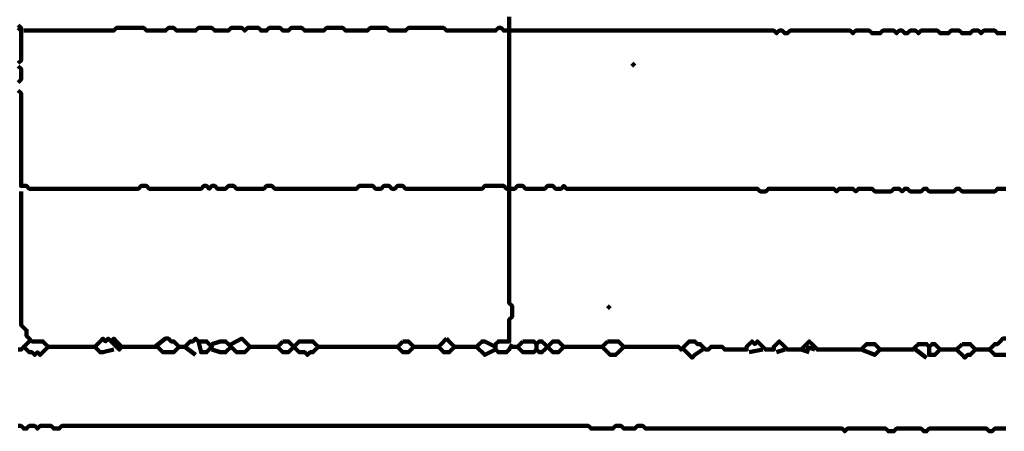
# Model space of a CAD drawing. Header units: metres. Extents: x 1959 to 4131, y 3282 to 4313.
# Tile 16 of 256: x 2124.14 to 2127.48, y 4289.09 to 4290.48. Entities that reach past the tile are written whole.
import ezdxf

# ---------------------------------------------------------------- set-up
doc = ezdxf.new("R2010")
doc.units = ezdxf.units.M
doc.layers.add('P', color=250, linetype='Continuous', lineweight=100)

msp = doc.modelspace()

# ---------------------------------------------------------------- linework, layer by layer
at = {"layer": 'P', "color": 0, "linetype": 'Continuous'}
for points in [[(2125.8015, 4290.4916), (2125.8015, 4290.4824), (2125.8015, 4290.4731), (2125.8015, 4290.4639), (2125.8015, 4290.4547), (2125.8015, 4290.4454), (2125.8015, 4290.4362), (2125.8015, 4290.427), (2125.8015, 4290.4178), (2125.8015, 4290.4085), (2125.8015, 4290.3993), (2125.8015, 4290.3901), (2125.8015, 4290.3808), (2125.8015, 4290.3716), (2125.8015, 4290.3624), (2125.8015, 4290.3531), (2125.8015, 4290.3439), (2125.8015, 4290.3347), (2125.8015, 4290.3254), (2125.8015, 4290.3162), (2125.8015, 4290.307), (2125.8015, 4290.2978), (2125.8015, 4290.2885), (2125.8015, 4290.2793), (2125.8015, 4290.2701), (2125.8015, 4290.2608), (2125.8015, 4290.2516), (2125.8015, 4290.2424), (2125.8015, 4290.2331), (2125.8015, 4290.2239), (2125.8015, 4290.2147), (2125.8015, 4290.2054), (2125.8015, 4290.1962), (2125.8015, 4290.187), (2125.8015, 4290.1778), (2125.8015, 4290.1685), (2125.8015, 4290.1593), (2125.8015, 4290.1501), (2125.8015, 4290.1408), (2125.8015, 4290.1316), (2125.8015, 4290.1224), (2125.8015, 4290.1131), (2125.8015, 4290.1039), (2125.8015, 4290.0947), (2125.8015, 4290.0854), (2125.8015, 4290.0762), (2125.8015, 4290.067), (2125.8015, 4290.0578), (2125.8015, 4290.0485), (2125.8015, 4290.0393), (2125.8015, 4290.0301), (2125.8015, 4290.0208), (2125.8015, 4290.0116), (2125.8015, 4290.0024), (2125.8015, 4289.9931), (2125.8015, 4289.9839), (2125.8015, 4289.9747), (2125.8015, 4289.9654), (2125.8015, 4289.9562), (2125.8015, 4289.947), (2125.8015, 4289.9378), (2125.8015, 4289.9285), (2125.8015, 4289.9193), (2125.8015, 4289.9101), (2125.8015, 4289.9008), (2125.8015, 4289.8916), (2125.8015, 4289.8824), (2125.8015, 4289.8731), (2125.8015, 4289.8639), (2125.8015, 4289.8547), (2125.8015, 4289.8454), (2125.8015, 4289.8362), (2125.8015, 4289.827), (2125.8015, 4289.8178), (2125.8015, 4289.8085), (2125.8015, 4289.7993), (2125.8015, 4289.7901), (2125.8015, 4289.7808), (2125.8015, 4289.7716), (2125.8015, 4289.7624), (2125.8015, 4289.7531), (2125.8015, 4289.7439), (2125.8015, 4289.7347), (2125.8015, 4289.7254), (2125.8015, 4289.7162), (2125.8015, 4289.707), (2125.8015, 4289.6978), (2125.8015, 4289.6885), (2125.8015, 4289.6793), (2125.8015, 4289.6701), (2125.8015, 4289.6608), (2125.8015, 4289.6516), (2125.8015, 4289.6424), (2125.8015, 4289.6331), (2125.8015, 4289.6239), (2125.8015, 4289.6147), (2125.8015, 4289.6054), (2125.8015, 4289.5962), (2125.8015, 4289.587), (2125.8015, 4289.5778), (2125.8015, 4289.5685), (2125.8015, 4289.5593), (2125.8015, 4289.5501), (2125.8015, 4289.5408), (2125.8015, 4289.5316), (2125.8015, 4289.5224), (2125.8107, 4289.5131), (2125.8107, 4289.5039), (2125.8107, 4289.4947), (2125.8107, 4289.4854), (2125.8107, 4289.4762), (2125.8015, 4289.467), (2125.8015, 4289.4578), (2125.8015, 4289.4485), (2125.8015, 4289.4393), (2125.8015, 4289.4301), (2125.8015, 4289.4208), (2125.8015, 4289.4116), (2125.8015, 4289.4024), (2125.8015, 4289.3931), (2125.7922, 4289.3931), (2125.783, 4289.3931), (2125.7738, 4289.3931), (2125.7645, 4289.3931), (2125.7553, 4289.3839), (2125.7553, 4289.3747), (2125.7553, 4289.3654), (2125.7645, 4289.3562), (2125.7738, 4289.3562), (2125.783, 4289.3562), (2125.7922, 4289.3562), (2125.8015, 4289.3654), (2125.8107, 4289.3839)], [(2124.1399, 4290.4639), (2124.1492, 4290.4547), (2124.1399, 4290.4454)], [(2124.1399, 4290.3347), (2124.1492, 4290.3439), (2124.1492, 4290.3531), (2124.1492, 4290.3624), (2124.1492, 4290.3716), (2124.1492, 4290.3808), (2124.1492, 4290.3901), (2124.1492, 4290.3993), (2124.1492, 4290.4085), (2124.1492, 4290.4178), (2124.1492, 4290.4547)], [(2124.1584, 4290.4454), (2124.1953, 4290.4454), (2124.2045, 4290.4454), (2124.2138, 4290.4454), (2124.223, 4290.4454), (2124.2322, 4290.4454), (2124.2415, 4290.4454), (2124.2507, 4290.4454), (2124.2599, 4290.4454), (2124.2692, 4290.4454), (2124.2784, 4290.4454), (2124.2876, 4290.4454), (2124.2968, 4290.4454), (2124.3061, 4290.4454), (2124.3153, 4290.4454), (2124.3245, 4290.4454), (2124.3338, 4290.4454), (2124.343, 4290.4454), (2124.3522, 4290.4454), (2124.3615, 4290.4454), (2124.3707, 4290.4454), (2124.3799, 4290.4454), (2124.3892, 4290.4454), (2124.3984, 4290.4454), (2124.4076, 4290.4454), (2124.4168, 4290.4454), (2124.4261, 4290.4454), (2124.4353, 4290.4454), (2124.4445, 4290.4454), (2124.4538, 4290.4454), (2124.463, 4290.4454), (2124.4722, 4290.4547), (2124.4815, 4290.4547), (2124.4907, 4290.4547), (2124.4999, 4290.4547), (2124.5092, 4290.4547), (2124.5184, 4290.4547), (2124.5276, 4290.4547), (2124.5368, 4290.4547), (2124.5461, 4290.4547), (2124.5553, 4290.4547), (2124.5645, 4290.4547), (2124.5738, 4290.4454), (2124.583, 4290.4454), (2124.5922, 4290.4454), (2124.6015, 4290.4454), (2124.6107, 4290.4454), (2124.6199, 4290.4454), (2124.6292, 4290.4454), (2124.6384, 4290.4454), (2124.6476, 4290.4547), (2124.6568, 4290.4547), (2124.6661, 4290.4547), (2124.6753, 4290.4454), (2124.6845, 4290.4454), (2124.6938, 4290.4454), (2124.703, 4290.4454), (2124.7122, 4290.4454), (2124.7215, 4290.4454), (2124.7307, 4290.4454), (2124.7399, 4290.4454), (2124.7492, 4290.4547), (2124.7584, 4290.4547), (2124.7676, 4290.4547), (2124.7768, 4290.4547), (2124.7861, 4290.4547), (2124.7953, 4290.4547), (2124.8045, 4290.4454), (2124.8138, 4290.4454), (2124.823, 4290.4454), (2124.8322, 4290.4454), (2124.8415, 4290.4454), (2124.8507, 4290.4454), (2124.8599, 4290.4547), (2124.8692, 4290.4547), (2124.8784, 4290.4547), (2124.8876, 4290.4547), (2124.8968, 4290.4547), (2124.9061, 4290.4454), (2124.9153, 4290.4547), (2124.9245, 4290.4547), (2124.9338, 4290.4547), (2124.943, 4290.4547), (2124.9522, 4290.4547), (2124.9615, 4290.4454), (2124.9707, 4290.4454), (2124.9799, 4290.4454), (2124.9892, 4290.4547), (2124.9984, 4290.4547), (2125.0076, 4290.4547), (2125.0168, 4290.4547), (2125.0261, 4290.4547), (2125.0353, 4290.4454), (2125.0445, 4290.4454), (2125.0538, 4290.4454), (2125.063, 4290.4547), (2125.0722, 4290.4547), (2125.0815, 4290.4547), (2125.0907, 4290.4547), (2125.0999, 4290.4547), (2125.1092, 4290.4454), (2125.1184, 4290.4454), (2125.1276, 4290.4454), (2125.1368, 4290.4454), (2125.1461, 4290.4454), (2125.1553, 4290.4454), (2125.1645, 4290.4454), (2125.1738, 4290.4454), (2125.183, 4290.4547), (2125.1922, 4290.4547), (2125.2015, 4290.4547), (2125.2107, 4290.4547), (2125.2199, 4290.4547), (2125.2292, 4290.4547), (2125.2384, 4290.4547), (2125.2476, 4290.4454), (2125.2568, 4290.4454), (2125.2661, 4290.4454), (2125.2753, 4290.4454), (2125.2845, 4290.4454), (2125.2938, 4290.4454), (2125.303, 4290.4454), (2125.3122, 4290.4454), (2125.3215, 4290.4454), (2125.3307, 4290.4547), (2125.3399, 4290.4547), (2125.3492, 4290.4547), (2125.3584, 4290.4547), (2125.3676, 4290.4547), (2125.3768, 4290.4547), (2125.3861, 4290.4547), (2125.3953, 4290.4454), (2125.4045, 4290.4454), (2125.4138, 4290.4454), (2125.423, 4290.4454), (2125.4322, 4290.4454), (2125.4415, 4290.4454), (2125.4507, 4290.4454), (2125.4599, 4290.4547), (2125.4692, 4290.4547), (2125.4784, 4290.4547), (2125.4876, 4290.4547), (2125.4968, 4290.4547), (2125.5061, 4290.4547), (2125.5153, 4290.4547), (2125.5245, 4290.4547), (2125.5338, 4290.4547), (2125.543, 4290.4547), (2125.5522, 4290.4547), (2125.5615, 4290.4547), (2125.5707, 4290.4547), (2125.5799, 4290.4547), (2125.5892, 4290.4454), (2125.5984, 4290.4454), (2125.6076, 4290.4454), (2125.6168, 4290.4454), (2125.6261, 4290.4454), (2125.6353, 4290.4454), (2125.6445, 4290.4454), (2125.6538, 4290.4454), (2125.663, 4290.4454), (2125.6722, 4290.4454), (2125.6815, 4290.4454), (2125.6907, 4290.4454), (2125.6999, 4290.4454), (2125.7092, 4290.4454), (2125.7184, 4290.4454), (2125.7276, 4290.4454), (2125.7368, 4290.4454), (2125.7461, 4290.4454), (2125.7553, 4290.4454), (2125.7645, 4290.4547), (2125.7738, 4290.4547), (2125.783, 4290.4454), (2125.7922, 4290.4454), (2125.8015, 4290.4454), (2125.8107, 4290.4454), (2125.8199, 4290.4454), (2125.8292, 4290.4454), (2125.8384, 4290.4454), (2125.8476, 4290.4454), (2125.8568, 4290.4454), (2125.8661, 4290.4454), (2125.8753, 4290.4454), (2125.8845, 4290.4454), (2125.8938, 4290.4454), (2125.903, 4290.4454), (2125.9122, 4290.4454), (2125.9215, 4290.4454), (2125.9307, 4290.4454), (2125.9399, 4290.4454), (2125.9492, 4290.4454), (2125.9584, 4290.4454), (2125.9676, 4290.4454), (2125.9768, 4290.4454), (2125.9861, 4290.4454), (2125.9953, 4290.4454), (2126.0045, 4290.4454), (2126.0138, 4290.4454), (2126.023, 4290.4454), (2126.0322, 4290.4454), (2126.0415, 4290.4454), (2126.0507, 4290.4454), (2126.0599, 4290.4454), (2126.0692, 4290.4454), (2126.0784, 4290.4454), (2126.0876, 4290.4454), (2126.0968, 4290.4454), (2126.1061, 4290.4454), (2126.1153, 4290.4454), (2126.1245, 4290.4454), (2126.1338, 4290.4454), (2126.143, 4290.4454), (2126.1522, 4290.4454), (2126.1615, 4290.4454), (2126.1707, 4290.4454), (2126.1799, 4290.4454), (2126.1892, 4290.4454), (2126.1984, 4290.4454), (2126.2076, 4290.4454), (2126.2168, 4290.4454), (2126.2261, 4290.4454), (2126.2353, 4290.4454), (2126.2445, 4290.4454), (2126.2538, 4290.4454), (2126.263, 4290.4454), (2126.2722, 4290.4454), (2126.2815, 4290.4454), (2126.2907, 4290.4454), (2126.2999, 4290.4454), (2126.3092, 4290.4454), (2126.3184, 4290.4454), (2126.3276, 4290.4454), (2126.3368, 4290.4454), (2126.3461, 4290.4454), (2126.3553, 4290.4454), (2126.3645, 4290.4454), (2126.3738, 4290.4454), (2126.383, 4290.4454), (2126.3922, 4290.4454), (2126.4015, 4290.4454), (2126.4107, 4290.4454), (2126.4199, 4290.4454), (2126.4292, 4290.4454), (2126.4384, 4290.4454), (2126.4476, 4290.4454), (2126.4568, 4290.4454), (2126.4661, 4290.4454), (2126.4753, 4290.4454), (2126.4845, 4290.4454), (2126.4938, 4290.4454), (2126.503, 4290.4454), (2126.5122, 4290.4454), (2126.5215, 4290.4454), (2126.5307, 4290.4454), (2126.5399, 4290.4454), (2126.5492, 4290.4454), (2126.5584, 4290.4454), (2126.5676, 4290.4454), (2126.5768, 4290.4454), (2126.5861, 4290.4454), (2126.5953, 4290.4454), (2126.6045, 4290.4454), (2126.6138, 4290.4454), (2126.623, 4290.4454), (2126.6322, 4290.4454), (2126.6415, 4290.4454), (2126.6507, 4290.4454), (2126.6599, 4290.4454), (2126.6692, 4290.4454), (2126.6784, 4290.4454), (2126.6876, 4290.4454), (2126.6968, 4290.4454), (2126.7061, 4290.4362), (2126.7153, 4290.4454), (2126.7245, 4290.4454), (2126.7338, 4290.4362), (2126.743, 4290.4362), (2126.7522, 4290.4454), (2126.7615, 4290.4454), (2126.7707, 4290.4454), (2126.7799, 4290.4454), (2126.7892, 4290.4454), (2126.7984, 4290.4454), (2126.8076, 4290.4454), (2126.8168, 4290.4454), (2126.8261, 4290.4454), (2126.8353, 4290.4454), (2126.8445, 4290.4454), (2126.8538, 4290.4454), (2126.863, 4290.4454), (2126.8722, 4290.4454), (2126.8815, 4290.4454), (2126.8907, 4290.4454), (2126.8999, 4290.4454), (2126.9092, 4290.4454), (2126.9184, 4290.4454), (2126.9276, 4290.4454), (2126.9368, 4290.4454), (2126.9461, 4290.4454), (2126.9553, 4290.4454), (2126.9645, 4290.4362), (2126.9738, 4290.4454), (2126.983, 4290.4454), (2126.9922, 4290.4454), (2127.0015, 4290.4454), (2127.0107, 4290.4454), (2127.0199, 4290.4454), (2127.0292, 4290.4362), (2127.0384, 4290.4362), (2127.0476, 4290.4362), (2127.0568, 4290.4362), (2127.0661, 4290.4454), (2127.0753, 4290.4454), (2127.0845, 4290.4454), (2127.0938, 4290.4454), (2127.103, 4290.4454), (2127.1122, 4290.4362), (2127.1215, 4290.4454), (2127.1307, 4290.4454), (2127.1399, 4290.4362), (2127.1492, 4290.4362), (2127.1584, 4290.4454), (2127.1676, 4290.4454), (2127.1768, 4290.4454), (2127.1861, 4290.4362), (2127.1953, 4290.4454), (2127.2045, 4290.4454), (2127.2138, 4290.4454), (2127.223, 4290.4454), (2127.2322, 4290.4454), (2127.2415, 4290.4454), (2127.2507, 4290.4454), (2127.2599, 4290.4362), (2127.2692, 4290.4362), (2127.2784, 4290.4362), (2127.2876, 4290.4362), (2127.2968, 4290.4454), (2127.3061, 4290.4454), (2127.3153, 4290.4454), (2127.3245, 4290.4454), (2127.3338, 4290.4362), (2127.343, 4290.4362), (2127.3522, 4290.4362), (2127.3615, 4290.4362), (2127.3707, 4290.4454), (2127.3799, 4290.4454), (2127.3892, 4290.4454), (2127.3984, 4290.4362), (2127.4076, 4290.4454), (2127.4168, 4290.4454), (2127.4261, 4290.4454), (2127.4353, 4290.4454), (2127.4445, 4290.4454), (2127.4538, 4290.4362), (2127.463, 4290.4362), (2127.4722, 4290.4362), (2127.4815, 4290.4362)], [(2124.1399, 4290.2701), (2124.1492, 4290.2793), (2124.1492, 4290.2885), (2124.1492, 4290.2978), (2124.1492, 4290.307), (2124.1492, 4290.3162), (2124.1399, 4290.3254)], [(2126.2261, 4290.3347), (2126.2168, 4290.3254)], [(2127.4815, 4289.9101), (2127.4722, 4289.9101), (2127.463, 4289.9101), (2127.4538, 4289.9101), (2127.4445, 4289.9008), (2127.4353, 4289.9008), (2127.4261, 4289.9008), (2127.4168, 4289.9008), (2127.4076, 4289.9008), (2127.3984, 4289.9008), (2127.3892, 4289.9008), (2127.3799, 4289.9008), (2127.3707, 4289.9008), (2127.3615, 4289.9008), (2127.3522, 4289.9008), (2127.343, 4289.9008), (2127.3338, 4289.9008), (2127.3245, 4289.9101), (2127.3153, 4289.9101), (2127.3061, 4289.9008), (2127.2968, 4289.9008), (2127.2876, 4289.9008), (2127.2784, 4289.9008), (2127.2692, 4289.9008), (2127.2599, 4289.9008), (2127.2507, 4289.9008), (2127.2415, 4289.9008), (2127.2322, 4289.9008), (2127.223, 4289.9008), (2127.2138, 4289.9101), (2127.2045, 4289.9101), (2127.1953, 4289.9008), (2127.1861, 4289.9008), (2127.1768, 4289.9008), (2127.1676, 4289.9008), (2127.1584, 4289.9008), (2127.1492, 4289.9101), (2127.1399, 4289.9101), (2127.1307, 4289.9008), (2127.1215, 4289.9101), (2127.1122, 4289.9101), (2127.103, 4289.9101), (2127.0938, 4289.9008), (2127.0845, 4289.9008), (2127.0753, 4289.9008), (2127.0661, 4289.9008), (2127.0568, 4289.9008), (2127.0476, 4289.9008), (2127.0384, 4289.9008), (2127.0292, 4289.9101), (2127.0199, 4289.9101), (2127.0107, 4289.9101), (2127.0015, 4289.9101), (2126.9922, 4289.9101), (2126.983, 4289.9101), (2126.9738, 4289.9008), (2126.9645, 4289.9101), (2126.9553, 4289.9101), (2126.9461, 4289.9101), (2126.9368, 4289.9101), (2126.9276, 4289.9101), (2126.9184, 4289.9101), (2126.9092, 4289.9008), (2126.8999, 4289.9101), (2126.8907, 4289.9101), (2126.8815, 4289.9101), (2126.8722, 4289.9101), (2126.863, 4289.9101), (2126.8538, 4289.9101), (2126.8445, 4289.9101), (2126.8353, 4289.9101), (2126.8261, 4289.9101), (2126.8168, 4289.9101), (2126.8076, 4289.9101), (2126.7984, 4289.9101), (2126.7892, 4289.9101), (2126.7799, 4289.9101), (2126.7707, 4289.9101), (2126.7615, 4289.9101), (2126.7522, 4289.9101), (2126.743, 4289.9101), (2126.7338, 4289.9101), (2126.7245, 4289.9101), (2126.7153, 4289.9101), (2126.7061, 4289.9101), (2126.6968, 4289.9101), (2126.6876, 4289.9101), (2126.6784, 4289.9101), (2126.6692, 4289.9008), (2126.6599, 4289.9008), (2126.6507, 4289.9008), (2126.6415, 4289.9101), (2126.6322, 4289.9101), (2126.623, 4289.9101), (2126.6138, 4289.9101), (2126.6045, 4289.9101), (2126.5953, 4289.9101), (2126.5861, 4289.9101), (2126.5768, 4289.9101), (2126.5676, 4289.9101), (2126.5584, 4289.9101), (2126.5492, 4289.9101), (2126.5399, 4289.9101), (2126.5307, 4289.9101), (2126.5215, 4289.9101), (2126.5122, 4289.9101), (2126.503, 4289.9101), (2126.4938, 4289.9101), (2126.4845, 4289.9101), (2126.4753, 4289.9101), (2126.4661, 4289.9101), (2126.4568, 4289.9101), (2126.4476, 4289.9101), (2126.4384, 4289.9101), (2126.4292, 4289.9101), (2126.4199, 4289.9101), (2126.4107, 4289.9101), (2126.4015, 4289.9101), (2126.3922, 4289.9101), (2126.383, 4289.9101), (2126.3738, 4289.9101), (2126.3645, 4289.9101), (2126.3553, 4289.9101), (2126.3461, 4289.9101), (2126.3368, 4289.9101), (2126.3276, 4289.9101), (2126.3184, 4289.9101), (2126.3092, 4289.9101), (2126.2999, 4289.9101), (2126.2907, 4289.9101), (2126.2815, 4289.9101), (2126.2722, 4289.9101), (2126.263, 4289.9101), (2126.2538, 4289.9101), (2126.2445, 4289.9101), (2126.2353, 4289.9101), (2126.2261, 4289.9101), (2126.2168, 4289.9101), (2126.2076, 4289.9101), (2126.1984, 4289.9101), (2126.1892, 4289.9101), (2126.1799, 4289.9101), (2126.1707, 4289.9101), (2126.1615, 4289.9101), (2126.1522, 4289.9101), (2126.143, 4289.9101), (2126.1338, 4289.9101), (2126.1245, 4289.9101), (2126.1153, 4289.9101), (2126.1061, 4289.9101), (2126.0968, 4289.9101), (2126.0876, 4289.9101), (2126.0784, 4289.9101), (2126.0692, 4289.9101), (2126.0599, 4289.9101), (2126.0507, 4289.9101), (2126.0415, 4289.9101), (2126.0322, 4289.9101), (2126.023, 4289.9101), (2126.0138, 4289.9101), (2126.0045, 4289.9101), (2125.9953, 4289.9101), (2125.9861, 4289.9193), (2125.9768, 4289.9101), (2125.9676, 4289.9101), (2125.9584, 4289.9101), (2125.9492, 4289.9193), (2125.9399, 4289.9193), (2125.9307, 4289.9193), (2125.9215, 4289.9101), (2125.9122, 4289.9101), (2125.903, 4289.9101), (2125.8938, 4289.9101), (2125.8845, 4289.9101), (2125.8753, 4289.9101), (2125.8661, 4289.9101), (2125.8568, 4289.9101), (2125.8476, 4289.9193), (2125.8384, 4289.9193), (2125.8292, 4289.9193), (2125.8199, 4289.9101), (2125.8107, 4289.9101), (2125.8015, 4289.9101), (2125.7922, 4289.9101), (2125.783, 4289.9193), (2125.7738, 4289.9193), (2125.7645, 4289.9193), (2125.7553, 4289.9193), (2125.7461, 4289.9193), (2125.7368, 4289.9193), (2125.7276, 4289.9193), (2125.7184, 4289.9193), (2125.7092, 4289.9101), (2125.6999, 4289.9101), (2125.6907, 4289.9101), (2125.6815, 4289.9101), (2125.6722, 4289.9101), (2125.663, 4289.9101), (2125.6538, 4289.9101), (2125.6445, 4289.9101), (2125.6353, 4289.9101), (2125.6261, 4289.9101), (2125.6168, 4289.9101), (2125.6076, 4289.9101), (2125.5984, 4289.9101), (2125.5892, 4289.9101), (2125.5799, 4289.9101), (2125.5707, 4289.9101), (2125.5615, 4289.9101), (2125.5522, 4289.9101), (2125.543, 4289.9101), (2125.5338, 4289.9101), (2125.5245, 4289.9101), (2125.5153, 4289.9101), (2125.5061, 4289.9101), (2125.4968, 4289.9101), (2125.4876, 4289.9101), (2125.4784, 4289.9101), (2125.4692, 4289.9101), (2125.4599, 4289.9101), (2125.4507, 4289.9101), (2125.4415, 4289.9193), (2125.4322, 4289.9193), (2125.423, 4289.9193), (2125.4138, 4289.9101), (2125.4045, 4289.9101), (2125.3953, 4289.9193), (2125.3861, 4289.9193), (2125.3768, 4289.9193), (2125.3676, 4289.9101), (2125.3584, 4289.9101), (2125.3492, 4289.9101), (2125.3399, 4289.9193), (2125.3307, 4289.9193), (2125.3215, 4289.9193), (2125.3122, 4289.9193), (2125.303, 4289.9193), (2125.2938, 4289.9193), (2125.2845, 4289.9101), (2125.2753, 4289.9101), (2125.2661, 4289.9101), (2125.2568, 4289.9101), (2125.2476, 4289.9101), (2125.2384, 4289.9101), (2125.2292, 4289.9101), (2125.2199, 4289.9101), (2125.2107, 4289.9101), (2125.2015, 4289.9101), (2125.1922, 4289.9101), (2125.183, 4289.9101), (2125.1738, 4289.9101), (2125.1645, 4289.9101), (2125.1553, 4289.9101), (2125.1461, 4289.9101), (2125.1368, 4289.9101), (2125.1276, 4289.9101), (2125.1184, 4289.9101), (2125.1092, 4289.9101), (2125.0999, 4289.9101), (2125.0907, 4289.9101), (2125.0815, 4289.9101), (2125.0722, 4289.9101), (2125.063, 4289.9101), (2125.0538, 4289.9101), (2125.0445, 4289.9101), (2125.0353, 4289.9101), (2125.0261, 4289.9101), (2125.0168, 4289.9101), (2125.0076, 4289.9101), (2124.9984, 4289.9193), (2124.9892, 4289.9193), (2124.9799, 4289.9193), (2124.9707, 4289.9101), (2124.9615, 4289.9101), (2124.9522, 4289.9101), (2124.943, 4289.9101), (2124.9338, 4289.9101), (2124.9245, 4289.9101), (2124.9153, 4289.9101), (2124.9061, 4289.9101), (2124.8968, 4289.9101), (2124.8876, 4289.9101), (2124.8784, 4289.9101), (2124.8692, 4289.9193), (2124.8599, 4289.9193), (2124.8507, 4289.9193), (2124.8415, 4289.9101), (2124.8322, 4289.9101), (2124.823, 4289.9101), (2124.8138, 4289.9101), (2124.8045, 4289.9193), (2124.7953, 4289.9193), (2124.7861, 4289.9101), (2124.7768, 4289.9193), (2124.7676, 4289.9193), (2124.7584, 4289.9101), (2124.7492, 4289.9101), (2124.7399, 4289.9101), (2124.7307, 4289.9101), (2124.7215, 4289.9101), (2124.7122, 4289.9101), (2124.703, 4289.9101), (2124.6938, 4289.9101), (2124.6845, 4289.9101), (2124.6753, 4289.9101), (2124.6661, 4289.9101), (2124.6568, 4289.9101), (2124.6476, 4289.9101), (2124.6384, 4289.9101), (2124.6292, 4289.9101), (2124.6199, 4289.9101), (2124.6107, 4289.9101), (2124.6015, 4289.9101), (2124.5922, 4289.9101), (2124.583, 4289.9101), (2124.5738, 4289.9193), (2124.5645, 4289.9193), (2124.5553, 4289.9193), (2124.5461, 4289.9101), (2124.5368, 4289.9101), (2124.5276, 4289.9101), (2124.5184, 4289.9101), (2124.5092, 4289.9101), (2124.4999, 4289.9101), (2124.4907, 4289.9101), (2124.4815, 4289.9101), (2124.4722, 4289.9101), (2124.463, 4289.9101), (2124.4538, 4289.9101), (2124.4445, 4289.9101), (2124.4353, 4289.9101), (2124.4261, 4289.9101), (2124.4168, 4289.9101), (2124.4076, 4289.9101), (2124.3984, 4289.9101), (2124.3892, 4289.9101), (2124.3799, 4289.9101), (2124.3707, 4289.9101), (2124.3615, 4289.9101), (2124.3522, 4289.9101), (2124.343, 4289.9101), (2124.3338, 4289.9101), (2124.3245, 4289.9101), (2124.3153, 4289.9101), (2124.3061, 4289.9101), (2124.2968, 4289.9101), (2124.2876, 4289.9101), (2124.2784, 4289.9101), (2124.2692, 4289.9101), (2124.2599, 4289.9101), (2124.2507, 4289.9101), (2124.2415, 4289.9101), (2124.2322, 4289.9101), (2124.223, 4289.9101), (2124.2138, 4289.9101), (2124.2045, 4289.9101), (2124.1953, 4289.9101), (2124.1861, 4289.9101), (2124.1768, 4289.9101), (2124.1676, 4289.9193), (2124.1584, 4289.9193), (2124.1492, 4289.9193), (2124.1492, 4289.9285), (2124.1492, 4289.9378), (2124.1492, 4289.947), (2124.1492, 4289.9562), (2124.1492, 4289.9654), (2124.1492, 4289.9747), (2124.1492, 4289.9839), (2124.1492, 4289.9931), (2124.1492, 4290.0024), (2124.1492, 4290.0116), (2124.1492, 4290.0208), (2124.1492, 4290.0301), (2124.1492, 4290.0393), (2124.1492, 4290.0485), (2124.1492, 4290.0578), (2124.1492, 4290.067), (2124.1492, 4290.0762), (2124.1492, 4290.0854), (2124.1492, 4290.0947), (2124.1492, 4290.1039), (2124.1492, 4290.1131), (2124.1492, 4290.1224), (2124.1492, 4290.1316), (2124.1492, 4290.1408), (2124.1492, 4290.1501), (2124.1492, 4290.1593), (2124.1492, 4290.1685), (2124.1492, 4290.1778), (2124.1492, 4290.187), (2124.1492, 4290.1962), (2124.1492, 4290.2054), (2124.1492, 4290.2147), (2124.1492, 4290.2239), (2124.1492, 4290.2331), (2124.1399, 4290.2424)], [(2124.1492, 4289.9008), (2124.1492, 4289.8639), (2124.1492, 4289.8547), (2124.1492, 4289.8454), (2124.1492, 4289.8362), (2124.1492, 4289.827), (2124.1492, 4289.8178), (2124.1492, 4289.8085), (2124.1492, 4289.7993), (2124.1492, 4289.7901), (2124.1492, 4289.7808), (2124.1492, 4289.7716), (2124.1492, 4289.7624), (2124.1492, 4289.7531), (2124.1492, 4289.7439), (2124.1492, 4289.7347), (2124.1492, 4289.7254), (2124.1492, 4289.7162), (2124.1492, 4289.707), (2124.1492, 4289.6978), (2124.1492, 4289.6885), (2124.1492, 4289.6793), (2124.1492, 4289.6701), (2124.1492, 4289.6608), (2124.1492, 4289.6516), (2124.1492, 4289.6424), (2124.1492, 4289.6331), (2124.1492, 4289.6239), (2124.1492, 4289.6147), (2124.1492, 4289.6054), (2124.1492, 4289.5962), (2124.1492, 4289.587), (2124.1492, 4289.5778), (2124.1492, 4289.5685), (2124.1492, 4289.5593), (2124.1492, 4289.5501), (2124.1492, 4289.5408), (2124.1492, 4289.5316), (2124.1492, 4289.5224), (2124.1492, 4289.5131), (2124.1492, 4289.5039), (2124.1492, 4289.4947), (2124.1492, 4289.4854), (2124.1492, 4289.4762), (2124.1492, 4289.467), (2124.1492, 4289.4578), (2124.1492, 4289.4485), (2124.1584, 4289.4393), (2124.1676, 4289.4301), (2124.1676, 4289.4208), (2124.1676, 4289.4116), (2124.1768, 4289.4024), (2124.1861, 4289.3931), (2124.1953, 4289.3931), (2124.2045, 4289.3931), (2124.2138, 4289.3931), (2124.223, 4289.3931), (2124.2322, 4289.3839), (2124.2415, 4289.3747), (2124.2322, 4289.3654), (2124.223, 4289.3562), (2124.2138, 4289.347), (2124.2045, 4289.3562), (2124.1953, 4289.347), (2124.1861, 4289.3562), (2124.1768, 4289.3562), (2124.1676, 4289.3654), (2124.1584, 4289.3747), (2124.1492, 4289.3654), (2124.1399, 4289.3654)], [(2126.143, 4289.5131), (2126.1338, 4289.5039)], [(2124.1768, 4289.3931), (2124.1584, 4289.3747)], [(2124.463, 4289.3654), (2124.4261, 4289.3562), (2124.4168, 4289.3562), (2124.4076, 4289.3654), (2124.3984, 4289.3747), (2124.4076, 4289.3839), (2124.4168, 4289.3931), (2124.4261, 4289.4024), (2124.4353, 4289.3931), (2124.4445, 4289.4024), (2124.4538, 4289.3931), (2124.463, 4289.4024), (2124.4722, 4289.3931), (2124.4815, 4289.3839), (2124.4907, 4289.3747), (2124.4815, 4289.3654), (2124.4538, 4289.3931)], [(2124.6015, 4289.3747), (2124.6384, 4289.4024), (2124.6476, 4289.4024), (2124.6568, 4289.3931), (2124.6661, 4289.3931), (2124.6753, 4289.3839), (2124.6845, 4289.3747), (2124.6753, 4289.3654), (2124.6661, 4289.3562), (2124.6568, 4289.3562), (2124.6476, 4289.3562), (2124.6384, 4289.3562), (2124.6292, 4289.3562), (2124.6199, 4289.3654), (2124.6107, 4289.3747), (2124.6015, 4289.3747), (2124.5922, 4289.3747), (2124.583, 4289.3747), (2124.5738, 4289.3747), (2124.5645, 4289.3747), (2124.5553, 4289.3747), (2124.5461, 4289.3747), (2124.5368, 4289.3747), (2124.5276, 4289.3747), (2124.4907, 4289.3747)], [(2124.7399, 4289.347), (2124.703, 4289.3747), (2124.7122, 4289.3839), (2124.7215, 4289.3931), (2124.7307, 4289.3931), (2124.7399, 4289.4024), (2124.7492, 4289.3931), (2124.7584, 4289.3931), (2124.7676, 4289.3931), (2124.7768, 4289.3931), (2124.7861, 4289.3839), (2124.7953, 4289.3747), (2124.7861, 4289.3654), (2124.7768, 4289.3562), (2124.7676, 4289.3562), (2124.7584, 4289.3562), (2124.7492, 4289.3931)], [(2124.8599, 4289.3839), (2124.8968, 4289.4024), (2124.9061, 4289.3931), (2124.9153, 4289.3839), (2124.9245, 4289.3747), (2124.9153, 4289.3654), (2124.9061, 4289.3562), (2124.8968, 4289.3562), (2124.8876, 4289.3562), (2124.8784, 4289.3562), (2124.8692, 4289.3654), (2124.8599, 4289.3747), (2124.8507, 4289.3839), (2124.8415, 4289.3931), (2124.8322, 4289.3931), (2124.823, 4289.3931), (2124.7953, 4289.3839)], [(2125.0353, 4289.3931), (2125.0445, 4289.3931), (2125.0538, 4289.3931), (2125.063, 4289.3839), (2125.0722, 4289.3747), (2125.0815, 4289.3654), (2125.0907, 4289.3562), (2125.0999, 4289.3562), (2125.1092, 4289.3562), (2125.1184, 4289.347), (2125.1276, 4289.3562), (2125.1368, 4289.3562), (2125.1461, 4289.3654), (2125.1553, 4289.3747), (2125.1461, 4289.3839), (2125.1368, 4289.3931), (2125.1276, 4289.3931), (2125.1184, 4289.3931), (2125.1092, 4289.3931), (2125.0999, 4289.3931), (2125.0907, 4289.3931), (2125.0815, 4289.3839), (2125.0722, 4289.3747), (2125.063, 4289.3654), (2125.0538, 4289.3562), (2125.0445, 4289.3562), (2125.0353, 4289.3562), (2125.0261, 4289.3654), (2125.0168, 4289.3747), (2125.0353, 4289.3931)], [(2125.4415, 4289.3931), (2125.4507, 4289.3931), (2125.4599, 4289.3931), (2125.4692, 4289.3839), (2125.4784, 4289.3747), (2125.4692, 4289.3654), (2125.4599, 4289.3562), (2125.4507, 4289.3562), (2125.4415, 4289.3562), (2125.4322, 4289.3654), (2125.423, 4289.3747), (2125.4415, 4289.3931)], [(2125.5892, 4289.4024), (2125.5984, 4289.3931), (2125.6076, 4289.3839), (2125.6168, 4289.3747), (2125.6076, 4289.3654), (2125.5984, 4289.3562), (2125.5892, 4289.3562), (2125.5799, 4289.3562), (2125.5707, 4289.3654), (2125.5615, 4289.3747), (2125.5707, 4289.3839), (2125.5892, 4289.4024)], [(2125.7553, 4289.3654), (2125.7184, 4289.347), (2125.7092, 4289.3562), (2125.6999, 4289.3654), (2125.6907, 4289.3747), (2125.6999, 4289.3839), (2125.7092, 4289.3931), (2125.7184, 4289.3931), (2125.7553, 4289.3747)], [(2125.8476, 4289.3931), (2125.8568, 4289.3931), (2125.8661, 4289.3931), (2125.8753, 4289.3931), (2125.8845, 4289.3931), (2125.8938, 4289.3839), (2125.903, 4289.3931), (2125.9122, 4289.3931), (2125.9215, 4289.3839), (2125.9307, 4289.3747), (2125.9399, 4289.3654), (2125.9492, 4289.3562), (2125.9584, 4289.3562), (2125.9676, 4289.3562), (2125.9768, 4289.3654), (2125.9861, 4289.3747), (2125.9768, 4289.3839), (2125.9676, 4289.3931), (2125.9584, 4289.3931), (2125.9492, 4289.3931), (2125.9399, 4289.3839), (2125.9307, 4289.3747), (2125.9215, 4289.3654), (2125.9122, 4289.3562), (2125.903, 4289.3562), (2125.8938, 4289.3654), (2125.8845, 4289.3562), (2125.8753, 4289.3562), (2125.8661, 4289.3562), (2125.8568, 4289.3562), (2125.8476, 4289.3562), (2125.8384, 4289.3654), (2125.8292, 4289.3747), (2125.8476, 4289.3931)], [(2125.8938, 4289.3839), (2125.8938, 4289.3654)], [(2126.1338, 4289.3931), (2126.143, 4289.3931), (2126.1522, 4289.3931), (2126.1615, 4289.3931), (2126.1707, 4289.3931), (2126.1799, 4289.3839), (2126.1892, 4289.3747), (2126.1799, 4289.3654), (2126.1707, 4289.3562), (2126.1615, 4289.347), (2126.1522, 4289.347), (2126.143, 4289.347), (2126.1338, 4289.3562), (2126.1245, 4289.3654), (2126.1153, 4289.3747), (2126.1338, 4289.3931)], [(2126.1892, 4289.3747), (2126.2261, 4289.3747), (2126.2353, 4289.3747), (2126.2445, 4289.3747), (2126.2538, 4289.3747), (2126.263, 4289.3747), (2126.2722, 4289.3747), (2126.2815, 4289.3747), (2126.2907, 4289.3747), (2126.2999, 4289.3747), (2126.3092, 4289.3747), (2126.3184, 4289.3747), (2126.3276, 4289.3747), (2126.3368, 4289.3747), (2126.3461, 4289.3747), (2126.3553, 4289.3747), (2126.3645, 4289.3747), (2126.3738, 4289.3747), (2126.383, 4289.3654), (2126.3922, 4289.3747), (2126.4015, 4289.3839), (2126.4107, 4289.3931), (2126.4199, 4289.3931), (2126.4292, 4289.3931), (2126.4384, 4289.3839), (2126.4476, 4289.3839), (2126.4568, 4289.3747), (2126.4661, 4289.3654), (2126.4753, 4289.3654), (2126.4845, 4289.3747), (2126.4938, 4289.3747), (2126.503, 4289.3747), (2126.5122, 4289.3747), (2126.5215, 4289.3747), (2126.5307, 4289.3654), (2126.5399, 4289.3654), (2126.5492, 4289.3654), (2126.5584, 4289.3654), (2126.5676, 4289.3654), (2126.5768, 4289.3654), (2126.5861, 4289.3654), (2126.5953, 4289.3654), (2126.6045, 4289.3654), (2126.6045, 4289.3747), (2126.6138, 4289.3839), (2126.623, 4289.3931), (2126.6322, 4289.3839), (2126.6415, 4289.3931), (2126.6507, 4289.3839), (2126.6599, 4289.3747), (2126.6692, 4289.3654), (2126.6784, 4289.3654), (2126.6876, 4289.3654), (2126.6968, 4289.3654), (2126.6968, 4289.3747), (2126.7061, 4289.3839), (2126.7153, 4289.3931), (2126.7245, 4289.3839), (2126.7338, 4289.3747), (2126.743, 4289.3654), (2126.7522, 4289.3654), (2126.7615, 4289.3654), (2126.7707, 4289.3654), (2126.7799, 4289.3654), (2126.7892, 4289.3654), (2126.7984, 4289.3747), (2126.8076, 4289.3839), (2126.8168, 4289.3931), (2126.8261, 4289.3839), (2126.8353, 4289.3747), (2126.8445, 4289.3654), (2126.8538, 4289.3654), (2126.863, 4289.3654), (2126.8722, 4289.3654), (2126.8815, 4289.3654), (2126.8907, 4289.3654), (2126.8999, 4289.3654), (2126.9092, 4289.3654), (2126.9184, 4289.3654), (2126.9276, 4289.3654), (2126.9368, 4289.3654), (2126.9461, 4289.3654), (2126.9553, 4289.3654), (2126.9645, 4289.3654), (2126.9738, 4289.3654), (2126.983, 4289.3654), (2126.9922, 4289.3654), (2127.0015, 4289.3747), (2127.0107, 4289.3839), (2127.0199, 4289.3839), (2127.0292, 4289.3839), (2127.0384, 4289.3839), (2127.0476, 4289.3747), (2127.0568, 4289.3654), (2127.0476, 4289.3562), (2127.0384, 4289.347), (2126.9922, 4289.3654)], [(2127.0568, 4289.3654), (2127.0938, 4289.3654), (2127.103, 4289.3654), (2127.1122, 4289.3654), (2127.1215, 4289.3654), (2127.1307, 4289.3654), (2127.1399, 4289.3654), (2127.1492, 4289.3654), (2127.1584, 4289.3654), (2127.1676, 4289.3654), (2127.1768, 4289.3747), (2127.1861, 4289.3839), (2127.1953, 4289.3839), (2127.2045, 4289.3839), (2127.2138, 4289.3839), (2127.223, 4289.3747), (2127.2322, 4289.3839), (2127.2415, 4289.3839), (2127.2507, 4289.3747), (2127.2599, 4289.3654), (2127.2507, 4289.3562), (2127.2415, 4289.347), (2127.2322, 4289.347), (2127.223, 4289.347), (2127.223, 4289.3747)], [(2127.3338, 4289.3839), (2127.343, 4289.3839), (2127.3522, 4289.3839), (2127.3615, 4289.3839), (2127.3707, 4289.3747), (2127.3799, 4289.3654), (2127.3707, 4289.3562), (2127.3615, 4289.347), (2127.3522, 4289.347), (2127.343, 4289.3378), (2127.3338, 4289.347), (2127.3245, 4289.3562), (2127.3153, 4289.3654), (2127.3338, 4289.3839)], [(2127.4815, 4289.347), (2127.4722, 4289.347), (2127.463, 4289.347), (2127.4538, 4289.347), (2127.4445, 4289.347), (2127.4353, 4289.3562), (2127.4261, 4289.3654), (2127.4353, 4289.3747), (2127.4445, 4289.3839), (2127.4538, 4289.3839), (2127.463, 4289.3931), (2127.4722, 4289.4024), (2127.4815, 4289.4024)], [(2124.2415, 4289.3747), (2124.2784, 4289.3747), (2124.2876, 4289.3747), (2124.2968, 4289.3747), (2124.3061, 4289.3747), (2124.3153, 4289.3747), (2124.3245, 4289.3747), (2124.3338, 4289.3747), (2124.343, 4289.3747), (2124.3522, 4289.3747), (2124.3615, 4289.3747), (2124.3707, 4289.3747), (2124.3984, 4289.3747)], [(2124.6845, 4289.3747), (2124.703, 4289.3747)], [(2124.8599, 4289.3747), (2124.8415, 4289.3562), (2124.8322, 4289.3562), (2124.823, 4289.3562), (2124.7953, 4289.3654)], [(2124.9245, 4289.3747), (2124.9615, 4289.3747), (2124.9707, 4289.3747), (2124.9799, 4289.3747), (2125.0168, 4289.3747)], [(2125.1553, 4289.3747), (2125.1922, 4289.3747), (2125.2015, 4289.3747), (2125.2107, 4289.3747), (2125.2199, 4289.3747), (2125.2292, 4289.3747), (2125.2384, 4289.3747), (2125.2476, 4289.3747), (2125.2568, 4289.3747), (2125.2661, 4289.3747), (2125.2753, 4289.3747), (2125.2845, 4289.3747), (2125.2938, 4289.3747), (2125.303, 4289.3747), (2125.3122, 4289.3747), (2125.3215, 4289.3747), (2125.3307, 4289.3747), (2125.3399, 4289.3747), (2125.3492, 4289.3747), (2125.3584, 4289.3747), (2125.3676, 4289.3747), (2125.3768, 4289.3747), (2125.3861, 4289.3747), (2125.3953, 4289.3747), (2125.423, 4289.3747)], [(2125.4784, 4289.3747), (2125.5061, 4289.3747), (2125.5153, 4289.3747), (2125.5245, 4289.3747), (2125.5338, 4289.3747), (2125.543, 4289.3747), (2125.5615, 4289.3747)], [(2125.6168, 4289.3747), (2125.6445, 4289.3747), (2125.6538, 4289.3747), (2125.6907, 4289.3747)], [(2125.8107, 4289.3747), (2125.8292, 4289.3747)], [(2125.9861, 4289.3747), (2126.023, 4289.3747), (2126.0322, 4289.3747), (2126.0415, 4289.3747), (2126.0507, 4289.3747), (2126.0599, 4289.3747), (2126.0692, 4289.3747), (2126.0784, 4289.3747), (2126.1153, 4289.3747)], [(2126.3922, 4289.3654), (2126.4107, 4289.347), (2126.4199, 4289.3378), (2126.4292, 4289.347), (2126.4568, 4289.3654)], [(2126.6599, 4289.3654), (2126.6138, 4289.3562)], [(2126.7061, 4289.3562), (2126.7338, 4289.3654)], [(2126.7892, 4289.3654), (2126.8168, 4289.3562)], [(2126.8076, 4289.3747), (2126.8353, 4289.3654)], [(2127.1768, 4289.3654), (2127.2138, 4289.3378)], [(2127.2599, 4289.3654), (2127.2784, 4289.3654), (2127.2876, 4289.3654), (2127.2968, 4289.3654), (2127.3153, 4289.3654)], [(2127.3799, 4289.3654), (2127.4261, 4289.3654)], [(2124.1399, 4289.107), (2124.1492, 4289.107), (2124.1584, 4289.0978), (2124.1676, 4289.0978), (2124.1768, 4289.107), (2124.1861, 4289.107), (2124.1953, 4289.107), (2124.2045, 4289.0978), (2124.2138, 4289.107), (2124.223, 4289.107), (2124.2322, 4289.107), (2124.2415, 4289.107), (2124.2507, 4289.107), (2124.2599, 4289.0978), (2124.2692, 4289.0978), (2124.2784, 4289.0978), (2124.2876, 4289.107), (2124.2968, 4289.107), (2124.3061, 4289.107), (2124.3153, 4289.107), (2124.3245, 4289.107), (2124.3338, 4289.107), (2124.343, 4289.107), (2124.3522, 4289.107), (2124.3615, 4289.107), (2124.3707, 4289.107), (2124.3799, 4289.107), (2124.3892, 4289.107), (2124.3984, 4289.107), (2124.4076, 4289.107), (2124.4168, 4289.107), (2124.4261, 4289.107), (2124.4353, 4289.107), (2124.4445, 4289.107), (2124.4538, 4289.107), (2124.463, 4289.107), (2124.4722, 4289.107), (2124.4815, 4289.107), (2124.4907, 4289.107), (2124.4999, 4289.107), (2124.5092, 4289.107), (2124.5184, 4289.107), (2124.5276, 4289.107), (2124.5368, 4289.107), (2124.5461, 4289.107), (2124.5553, 4289.107), (2124.5645, 4289.107), (2124.5738, 4289.107), (2124.583, 4289.107), (2124.5922, 4289.107), (2124.6015, 4289.107), (2124.6107, 4289.107), (2124.6199, 4289.107), (2124.6292, 4289.107), (2124.6384, 4289.107), (2124.6476, 4289.107), (2124.6568, 4289.107), (2124.6661, 4289.107), (2124.6753, 4289.107), (2124.6845, 4289.107), (2124.6938, 4289.107), (2124.703, 4289.107), (2124.7122, 4289.107), (2124.7215, 4289.107), (2124.7307, 4289.107), (2124.7399, 4289.107), (2124.7492, 4289.107), (2124.7584, 4289.107), (2124.7676, 4289.107), (2124.7768, 4289.107), (2124.7861, 4289.107), (2124.7953, 4289.107), (2124.8045, 4289.107), (2124.8138, 4289.107), (2124.823, 4289.107), (2124.8322, 4289.107), (2124.8415, 4289.107), (2124.8507, 4289.107), (2124.8599, 4289.107), (2124.8692, 4289.107), (2124.8784, 4289.107), (2124.8876, 4289.107), (2124.8968, 4289.107), (2124.9061, 4289.107), (2124.9153, 4289.107), (2124.9245, 4289.107), (2124.9338, 4289.107), (2124.943, 4289.107), (2124.9522, 4289.107), (2124.9615, 4289.107), (2124.9707, 4289.107), (2124.9799, 4289.107), (2124.9892, 4289.107), (2124.9984, 4289.107), (2125.0076, 4289.107), (2125.0168, 4289.107), (2125.0261, 4289.107), (2125.0353, 4289.107), (2125.0445, 4289.107), (2125.0538, 4289.107), (2125.063, 4289.107), (2125.0722, 4289.107), (2125.0815, 4289.107), (2125.0907, 4289.107), (2125.0999, 4289.107), (2125.1092, 4289.107), (2125.1184, 4289.107), (2125.1276, 4289.107), (2125.1368, 4289.107), (2125.1461, 4289.107), (2125.1553, 4289.107), (2125.1645, 4289.107), (2125.1738, 4289.107), (2125.183, 4289.107), (2125.1922, 4289.107), (2125.2015, 4289.107), (2125.2107, 4289.107), (2125.2199, 4289.107), (2125.2292, 4289.107), (2125.2384, 4289.107), (2125.2476, 4289.107), (2125.2568, 4289.107), (2125.2661, 4289.107), (2125.2753, 4289.107), (2125.2845, 4289.107), (2125.2938, 4289.107), (2125.303, 4289.107), (2125.3122, 4289.107), (2125.3215, 4289.107), (2125.3307, 4289.107), (2125.3399, 4289.107), (2125.3492, 4289.107), (2125.3584, 4289.107), (2125.3676, 4289.107), (2125.3768, 4289.107), (2125.3861, 4289.107), (2125.3953, 4289.107), (2125.4045, 4289.107), (2125.4138, 4289.107), (2125.423, 4289.107), (2125.4322, 4289.107), (2125.4415, 4289.107), (2125.4507, 4289.107), (2125.4599, 4289.107), (2125.4692, 4289.107), (2125.4784, 4289.107), (2125.4876, 4289.107), (2125.4968, 4289.107), (2125.5061, 4289.107), (2125.5153, 4289.107), (2125.5245, 4289.107), (2125.5338, 4289.107), (2125.543, 4289.107), (2125.5522, 4289.107), (2125.5615, 4289.107), (2125.5707, 4289.107), (2125.5799, 4289.107), (2125.5892, 4289.107), (2125.5984, 4289.107), (2125.6076, 4289.107), (2125.6168, 4289.107), (2125.6261, 4289.107), (2125.6353, 4289.107), (2125.6445, 4289.107), (2125.6538, 4289.107), (2125.663, 4289.107), (2125.6722, 4289.107), (2125.6815, 4289.107), (2125.6907, 4289.107), (2125.6999, 4289.107), (2125.7092, 4289.107), (2125.7184, 4289.107), (2125.7276, 4289.107), (2125.7368, 4289.107), (2125.7461, 4289.107), (2125.7553, 4289.107), (2125.7645, 4289.107), (2125.7738, 4289.107), (2125.783, 4289.107), (2125.7922, 4289.107), (2125.8015, 4289.107), (2125.8107, 4289.107), (2125.8199, 4289.107), (2125.8292, 4289.107), (2125.8384, 4289.107), (2125.8476, 4289.107), (2125.8568, 4289.107), (2125.8661, 4289.107), (2125.8753, 4289.107), (2125.8845, 4289.107), (2125.8938, 4289.107), (2125.903, 4289.107), (2125.9122, 4289.107), (2125.9215, 4289.107), (2125.9307, 4289.107), (2125.9399, 4289.107), (2125.9492, 4289.107), (2125.9584, 4289.107), (2125.9676, 4289.107), (2125.9768, 4289.107), (2125.9861, 4289.107), (2125.9953, 4289.107), (2126.0045, 4289.107), (2126.0138, 4289.107), (2126.023, 4289.107), (2126.0322, 4289.107), (2126.0415, 4289.107), (2126.0507, 4289.107), (2126.0599, 4289.107), (2126.0692, 4289.107), (2126.0784, 4289.0978), (2126.0876, 4289.0978), (2126.0968, 4289.0978), (2126.1061, 4289.0978), (2126.1153, 4289.0978), (2126.1245, 4289.0978), (2126.1338, 4289.0978), (2126.143, 4289.0978), (2126.1522, 4289.0978), (2126.1615, 4289.107), (2126.1707, 4289.107), (2126.1799, 4289.107), (2126.1892, 4289.0978), (2126.1984, 4289.0978), (2126.2076, 4289.0978), (2126.2168, 4289.0978), (2126.2261, 4289.0978), (2126.2353, 4289.107), (2126.2445, 4289.107), (2126.2538, 4289.107), (2126.263, 4289.0978), (2126.2722, 4289.0978), (2126.2815, 4289.0978), (2126.2907, 4289.0978), (2126.2999, 4289.0978), (2126.3092, 4289.0978), (2126.3184, 4289.0978), (2126.3276, 4289.0978), (2126.3368, 4289.0978), (2126.3461, 4289.0978), (2126.3553, 4289.0978), (2126.3645, 4289.0978), (2126.3738, 4289.0978), (2126.383, 4289.0978), (2126.3922, 4289.0978), (2126.4015, 4289.0978), (2126.4107, 4289.0978), (2126.4199, 4289.0978), (2126.4292, 4289.0978), (2126.4384, 4289.0978), (2126.4476, 4289.0978), (2126.4568, 4289.0978), (2126.4661, 4289.0978), (2126.4753, 4289.0978), (2126.4845, 4289.0978), (2126.4938, 4289.0978), (2126.503, 4289.0978), (2126.5122, 4289.0978), (2126.5215, 4289.0978), (2126.5307, 4289.0978), (2126.5399, 4289.0978), (2126.5492, 4289.0978), (2126.5584, 4289.0978), (2126.5676, 4289.0978), (2126.5768, 4289.0978), (2126.5861, 4289.0978), (2126.5953, 4289.0978), (2126.6045, 4289.0978), (2126.6138, 4289.0978), (2126.623, 4289.0978), (2126.6322, 4289.0978), (2126.6415, 4289.0978), (2126.6507, 4289.0978), (2126.6599, 4289.0978), (2126.6692, 4289.0978), (2126.6784, 4289.0978), (2126.6876, 4289.0978), (2126.6968, 4289.0978), (2126.7061, 4289.0978), (2126.7153, 4289.0978), (2126.7245, 4289.0978), (2126.7338, 4289.0978), (2126.743, 4289.0978), (2126.7522, 4289.0978), (2126.7615, 4289.0978), (2126.7707, 4289.0978), (2126.7799, 4289.0978), (2126.7892, 4289.0978), (2126.7984, 4289.0978), (2126.8076, 4289.0978), (2126.8168, 4289.0978), (2126.8261, 4289.0978), (2126.8353, 4289.0978), (2126.8445, 4289.0978), (2126.8538, 4289.0978), (2126.863, 4289.0978), (2126.8722, 4289.0978), (2126.8815, 4289.0978), (2126.8907, 4289.0978), (2126.8999, 4289.0978), (2126.9092, 4289.0978), (2126.9184, 4289.0978), (2126.9276, 4289.0978), (2126.9368, 4289.0885), (2126.9461, 4289.0978), (2126.9553, 4289.0978), (2126.9645, 4289.0978), (2126.9738, 4289.0978), (2126.983, 4289.0978), (2126.9922, 4289.0978), (2127.0015, 4289.0978), (2127.0107, 4289.0978), (2127.0199, 4289.0978), (2127.0292, 4289.0978), (2127.0384, 4289.0978), (2127.0476, 4289.0978), (2127.0568, 4289.0978), (2127.0661, 4289.0978), (2127.0753, 4289.0978), (2127.0845, 4289.0885), (2127.0938, 4289.0885), (2127.103, 4289.0885), (2127.1122, 4289.0978), (2127.1215, 4289.0978), (2127.1307, 4289.0978), (2127.1399, 4289.0978), (2127.1492, 4289.0978), (2127.1584, 4289.0978), (2127.1676, 4289.0978), (2127.1768, 4289.0978), (2127.1861, 4289.0978), (2127.1953, 4289.0978), (2127.2045, 4289.0885), (2127.2138, 4289.0885), (2127.223, 4289.0978), (2127.2322, 4289.0978), (2127.2415, 4289.0978), (2127.2507, 4289.0978), (2127.2599, 4289.0978), (2127.2692, 4289.0978), (2127.2784, 4289.0978), (2127.2876, 4289.0978), (2127.2968, 4289.0978), (2127.3061, 4289.0978), (2127.3153, 4289.0978), (2127.3245, 4289.0978), (2127.3338, 4289.0978), (2127.343, 4289.0978), (2127.3522, 4289.0978), (2127.3615, 4289.0978), (2127.3707, 4289.0978), (2127.3799, 4289.0978), (2127.3892, 4289.0978), (2127.3984, 4289.0978), (2127.4076, 4289.0978), (2127.4168, 4289.0978), (2127.4261, 4289.0885), (2127.4353, 4289.0885), (2127.4445, 4289.0978), (2127.4538, 4289.0978), (2127.463, 4289.0978), (2127.4722, 4289.0978), (2127.4815, 4289.0978)]]:
    msp.add_lwpolyline(points, dxfattribs=at)

doc.saveas('drawing.dxf')
